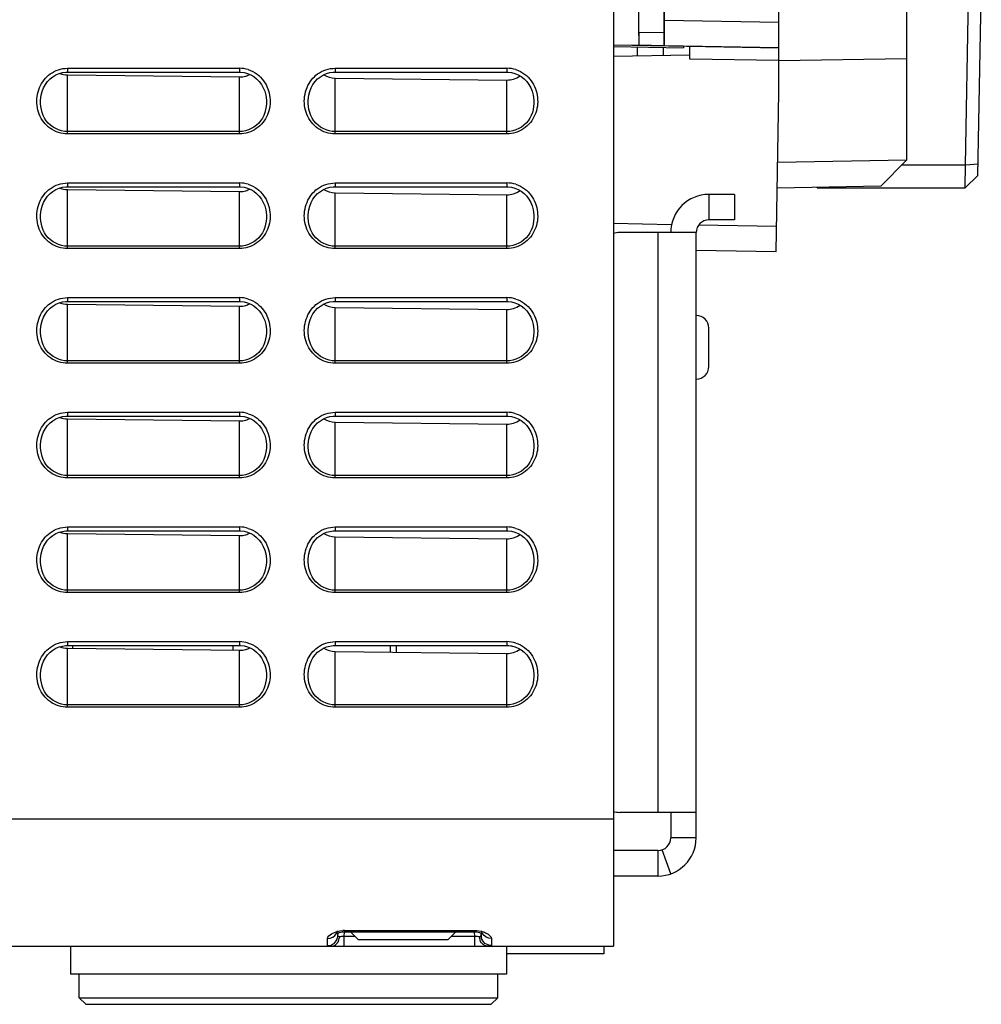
# Model space of a CAD drawing. Header units: millimetres. Extents: x 0 to 1400, y 0 to 1300.
# Tile 57 of 78: x 834 to 909, y 357 to 434. Entities that reach past the tile are written whole.
import ezdxf

# ---------------------------------------------------------------- set-up
doc = ezdxf.new("R2010")
doc.units = ezdxf.units.MM
doc.header["$LTSCALE"] = 84.740741
doc.layers.add('00_COMPONENTS', color=7, linetype='CONTINUOUS')

msp = doc.modelspace()

# ---------------------------------------------------------------- linework, layer by layer
at = {"layer": '00_COMPONENTS', "color": 7, "linetype": 'CONTINUOUS'}
for p, q in [((880.167, 851.363), (880.167, 361.363)), ((882.167, 433.063), (882.167, 851.363)), ((884.167, 433.028), (884.167, 851.363)), ((884.185, 434.037), (884.185, 851.363)), ((893.167, 428.363), (893.167, 851.363)), ((903.167, 436.863), (903.167, 423.037)), ((907.802, 422.689), (908.05, 436.863)), ((908.788, 421.847), (909.05, 436.863)), ((880.167, 432.09), (893.167, 431.863)), ((882.176, 432.063), (882.167, 432.071)), ((884.168, 432.037), (884.159, 432.028)), ((885.667, 431.99), (885.667, 431.863)), ((886.167, 430.985), (886.167, 431.985)), ((880.167, 431.959), (885.667, 431.863)), ((880.167, 431.206), (886.167, 431.311)), ((836.17, 429.596), (836.405, 429.737)), ((836.405, 429.737), (836.655, 429.845)), ((836.655, 429.845), (836.913, 429.917)), ((836.913, 429.917), (837.177, 429.954)), ((837.177, 429.954), (837.317, 429.959)), ((837.317, 429.959), (850.817, 429.959)), ((837.317, 429.74), (850.817, 429.582)), ((850.817, 429.959), (850.905, 429.957)), ((850.905, 429.957), (851.176, 429.926)), ((851.176, 429.926), (851.442, 429.858)), ((851.442, 429.858), (851.699, 429.753)), ((851.699, 429.753), (851.94, 429.612)), ((857.17, 429.596), (857.405, 429.737)), ((857.405, 429.737), (857.655, 429.845)), ((857.655, 429.845), (857.913, 429.917)), ((857.913, 429.917), (858.177, 429.954)), ((858.177, 429.954), (858.317, 429.959)), ((858.317, 429.959), (871.817, 429.959)), ((871.817, 429.959), (871.905, 429.957)), ((871.905, 429.957), (872.176, 429.926)), ((872.176, 429.926), (872.442, 429.858)), ((872.442, 429.858), (872.699, 429.753)), ((872.699, 429.753), (872.94, 429.612)), ((835.443, 428.725), (835.586, 428.984)), ((835.586, 428.984), (835.757, 429.217)), ((835.757, 429.217), (835.953, 429.422)), ((835.953, 429.422), (836.17, 429.596)), ((851.94, 429.612), (852.164, 429.438)), ((852.164, 429.438), (852.365, 429.232)), ((852.365, 429.232), (852.54, 428.998)), ((852.54, 428.998), (852.686, 428.736)), ((856.443, 428.725), (856.586, 428.984)), ((856.586, 428.984), (856.757, 429.217)), ((856.757, 429.217), (856.953, 429.422)), ((856.953, 429.422), (857.17, 429.596)), ((858.317, 429.494), (871.817, 429.336)), ((872.94, 429.612), (873.164, 429.438)), ((873.164, 429.438), (873.365, 429.232)), ((873.365, 429.232), (873.54, 428.998)), ((873.54, 428.998), (873.686, 428.736)), ((835.228, 427.976), (835.254, 428.144)), ((835.254, 428.144), (835.332, 428.443)), ((835.332, 428.443), (835.443, 428.725)), ((852.686, 428.736), (852.801, 428.452)), ((852.801, 428.452), (852.88, 428.148)), ((852.88, 428.148), (852.907, 427.977)), ((856.228, 427.976), (856.254, 428.144)), ((856.254, 428.144), (856.332, 428.443)), ((856.332, 428.443), (856.443, 428.725)), ((873.686, 428.736), (873.801, 428.452)), ((873.801, 428.452), (873.88, 428.148)), ((873.88, 428.148), (873.907, 427.977)), ((892.949, 415.867), (893.167, 428.363)), ((903.167, 423.037), (901.168, 421.003)), ((907.787, 420.863), (907.802, 422.689)), ((907.787, 420.863), (908.788, 421.847)), ((835.757, 420.217), (835.953, 420.422)), ((835.953, 420.422), (836.17, 420.596)), ((836.17, 420.596), (836.405, 420.737)), ((836.405, 420.737), (836.655, 420.845)), ((836.655, 420.845), (836.913, 420.917)), ((836.913, 420.917), (837.177, 420.954)), ((837.177, 420.954), (837.317, 420.959)), ((837.317, 420.959), (850.817, 420.959)), ((837.317, 420.74), (850.817, 420.582)), ((850.817, 420.959), (850.905, 420.957)), ((850.905, 420.957), (851.176, 420.926)), ((851.176, 420.926), (851.442, 420.858)), ((851.442, 420.858), (851.699, 420.753)), ((851.699, 420.753), (851.94, 420.612)), ((851.94, 420.612), (852.164, 420.438)), ((852.164, 420.438), (852.365, 420.232)), ((856.757, 420.217), (856.953, 420.422)), ((856.953, 420.422), (857.17, 420.596)), ((857.17, 420.596), (857.405, 420.737)), ((857.405, 420.737), (857.655, 420.845)), ((857.655, 420.845), (857.913, 420.917)), ((857.913, 420.917), (858.177, 420.954)), ((858.177, 420.954), (858.317, 420.959)), ((858.317, 420.959), (871.817, 420.959)), ((858.317, 420.494), (871.817, 420.336)), ((871.817, 420.959), (871.905, 420.957)), ((871.905, 420.957), (872.176, 420.926)), ((872.176, 420.926), (872.442, 420.858)), ((872.442, 420.858), (872.699, 420.753)), ((872.699, 420.753), (872.94, 420.612)), ((872.94, 420.612), (873.164, 420.438)), ((873.164, 420.438), (873.365, 420.232)), ((901.168, 421.003), (893.037, 420.861)), ((896.167, 420.863), (896.168, 420.915)), ((896.167, 420.863), (907.787, 420.863)), ((835.332, 419.443), (835.443, 419.725)), ((835.443, 419.725), (835.586, 419.984)), ((835.586, 419.984), (835.757, 420.217)), ((852.365, 420.232), (852.54, 419.998)), ((852.54, 419.998), (852.686, 419.736)), ((852.686, 419.736), (852.801, 419.452)), ((856.332, 419.443), (856.443, 419.725)), ((856.443, 419.725), (856.586, 419.984)), ((856.586, 419.984), (856.757, 420.217)), ((873.365, 420.232), (873.54, 419.998)), ((873.54, 419.998), (873.686, 419.736)), ((873.686, 419.736), (873.801, 419.452)), ((889.667, 420.363), (887.667, 420.363)), ((889.667, 420.363), (889.667, 418.363)), ((835.228, 418.976), (835.254, 419.144)), ((835.254, 419.144), (835.332, 419.443)), ((852.801, 419.452), (852.88, 419.148)), ((852.88, 419.148), (852.907, 418.977)), ((856.228, 418.976), (856.254, 419.144)), ((856.254, 419.144), (856.332, 419.443)), ((873.801, 419.452), (873.88, 419.148)), ((873.88, 419.148), (873.907, 418.977)), ((886.667, 415.976), (892.949, 415.867)), ((836.655, 411.845), (836.913, 411.917)), ((836.913, 411.917), (837.177, 411.954)), ((837.177, 411.954), (837.317, 411.959)), ((837.317, 411.959), (850.817, 411.959)), ((850.817, 411.959), (850.905, 411.957)), ((850.905, 411.957), (851.176, 411.926)), ((851.176, 411.926), (851.442, 411.858)), ((857.655, 411.845), (857.913, 411.917)), ((857.913, 411.917), (858.177, 411.954)), ((858.177, 411.954), (858.317, 411.959)), ((858.317, 411.959), (871.817, 411.959)), ((871.817, 411.959), (871.905, 411.957)), ((871.905, 411.957), (872.176, 411.926)), ((872.176, 411.926), (872.442, 411.858)), ((835.586, 410.984), (835.757, 411.217)), ((835.757, 411.217), (835.953, 411.422)), ((835.953, 411.422), (836.17, 411.596)), ((836.17, 411.596), (836.405, 411.737)), ((836.405, 411.737), (836.655, 411.845)), ((837.317, 411.74), (850.817, 411.582)), ((851.442, 411.858), (851.699, 411.753)), ((851.699, 411.753), (851.94, 411.612)), ((851.94, 411.612), (852.164, 411.438)), ((852.164, 411.438), (852.365, 411.232)), ((852.365, 411.232), (852.54, 410.998)), ((856.586, 410.984), (856.757, 411.217)), ((856.757, 411.217), (856.953, 411.422)), ((856.953, 411.422), (857.17, 411.596)), ((857.17, 411.596), (857.405, 411.737)), ((857.405, 411.737), (857.655, 411.845)), ((858.317, 411.494), (871.817, 411.336)), ((872.442, 411.858), (872.699, 411.753)), ((872.699, 411.753), (872.94, 411.612)), ((872.94, 411.612), (873.164, 411.438)), ((873.164, 411.438), (873.365, 411.232)), ((873.365, 411.232), (873.54, 410.998)), ((835.254, 410.144), (835.332, 410.443)), ((835.332, 410.443), (835.443, 410.725)), ((835.443, 410.725), (835.586, 410.984)), ((852.54, 410.998), (852.686, 410.736)), ((852.686, 410.736), (852.801, 410.452)), ((852.801, 410.452), (852.88, 410.148)), ((856.254, 410.144), (856.332, 410.443)), ((856.332, 410.443), (856.443, 410.725)), ((856.443, 410.725), (856.586, 410.984)), ((873.54, 410.998), (873.686, 410.736)), ((873.686, 410.736), (873.801, 410.452)), ((873.801, 410.452), (873.88, 410.148)), ((835.228, 409.976), (835.254, 410.144)), ((852.88, 410.148), (852.907, 409.977)), ((856.228, 409.976), (856.254, 410.144)), ((873.88, 410.148), (873.907, 409.977)), ((836.17, 402.596), (836.405, 402.737)), ((836.405, 402.737), (836.655, 402.845)), ((836.655, 402.845), (836.913, 402.917)), ((836.913, 402.917), (837.177, 402.954)), ((837.177, 402.954), (837.317, 402.959)), ((837.317, 402.959), (850.817, 402.959)), ((837.317, 402.74), (850.817, 402.582)), ((850.817, 402.959), (850.905, 402.957)), ((850.905, 402.957), (851.176, 402.926)), ((851.176, 402.926), (851.442, 402.858)), ((851.442, 402.858), (851.699, 402.753)), ((851.699, 402.753), (851.94, 402.612)), ((851.94, 402.612), (852.164, 402.438)), ((857.17, 402.596), (857.405, 402.737)), ((857.405, 402.737), (857.655, 402.845)), ((857.655, 402.845), (857.913, 402.917)), ((857.913, 402.917), (858.177, 402.954)), ((858.177, 402.954), (858.317, 402.959)), ((858.317, 402.959), (871.817, 402.959)), ((871.817, 402.959), (871.905, 402.957)), ((871.905, 402.957), (872.176, 402.926)), ((872.176, 402.926), (872.442, 402.858)), ((872.442, 402.858), (872.699, 402.753)), ((872.699, 402.753), (872.94, 402.612)), ((872.94, 402.612), (873.164, 402.438)), ((835.443, 401.725), (835.586, 401.984)), ((835.586, 401.984), (835.757, 402.217)), ((835.757, 402.217), (835.953, 402.422)), ((835.953, 402.422), (836.17, 402.596)), ((852.164, 402.438), (852.365, 402.232)), ((852.365, 402.232), (852.54, 401.998)), ((852.54, 401.998), (852.686, 401.736)), ((856.443, 401.725), (856.586, 401.984)), ((856.586, 401.984), (856.757, 402.217)), ((856.757, 402.217), (856.953, 402.422)), ((856.953, 402.422), (857.17, 402.596)), ((858.317, 402.494), (871.817, 402.336)), ((873.164, 402.438), (873.365, 402.232)), ((873.365, 402.232), (873.54, 401.998)), ((873.54, 401.998), (873.686, 401.736)), ((835.228, 400.976), (835.254, 401.144)), ((835.254, 401.144), (835.332, 401.443)), ((835.332, 401.443), (835.443, 401.725)), ((852.686, 401.736), (852.801, 401.452)), ((852.801, 401.452), (852.88, 401.148)), ((852.88, 401.148), (852.907, 400.977)), ((856.228, 400.976), (856.254, 401.144)), ((856.254, 401.144), (856.332, 401.443)), ((856.332, 401.443), (856.443, 401.725)), ((873.686, 401.736), (873.801, 401.452)), ((873.801, 401.452), (873.88, 401.148)), ((873.88, 401.148), (873.907, 400.977)), ((835.757, 393.217), (835.953, 393.422)), ((835.953, 393.422), (836.17, 393.596)), ((836.17, 393.596), (836.405, 393.737)), ((836.405, 393.737), (836.655, 393.845)), ((836.655, 393.845), (836.913, 393.917)), ((836.913, 393.917), (837.177, 393.954)), ((837.177, 393.954), (837.317, 393.959)), ((837.317, 393.959), (850.817, 393.959)), ((837.317, 393.74), (850.817, 393.582)), ((850.817, 393.959), (850.905, 393.957)), ((850.905, 393.957), (851.176, 393.926)), ((851.176, 393.926), (851.442, 393.858)), ((851.442, 393.858), (851.699, 393.753)), ((851.699, 393.753), (851.94, 393.612)), ((851.94, 393.612), (852.164, 393.438)), ((852.164, 393.438), (852.365, 393.232)), ((856.757, 393.217), (856.953, 393.422)), ((856.953, 393.422), (857.17, 393.596)), ((857.17, 393.596), (857.405, 393.737)), ((857.405, 393.737), (857.655, 393.845)), ((857.655, 393.845), (857.913, 393.917)), ((857.913, 393.917), (858.177, 393.954)), ((858.177, 393.954), (858.317, 393.959)), ((858.317, 393.959), (871.817, 393.959)), ((858.317, 393.494), (871.817, 393.336)), ((871.817, 393.959), (871.905, 393.957)), ((871.905, 393.957), (872.176, 393.926)), ((872.176, 393.926), (872.442, 393.858)), ((872.442, 393.858), (872.699, 393.753)), ((872.699, 393.753), (872.94, 393.612)), ((872.94, 393.612), (873.164, 393.438)), ((873.164, 393.438), (873.365, 393.232)), ((835.332, 392.443), (835.443, 392.725)), ((835.443, 392.725), (835.586, 392.984)), ((835.586, 392.984), (835.757, 393.217)), ((852.365, 393.232), (852.54, 392.998)), ((852.54, 392.998), (852.686, 392.736)), ((852.686, 392.736), (852.801, 392.452)), ((856.332, 392.443), (856.443, 392.725)), ((856.443, 392.725), (856.586, 392.984)), ((856.586, 392.984), (856.757, 393.217)), ((873.365, 393.232), (873.54, 392.998)), ((873.54, 392.998), (873.686, 392.736)), ((873.686, 392.736), (873.801, 392.452)), ((835.228, 391.976), (835.254, 392.144)), ((835.254, 392.144), (835.332, 392.443)), ((852.801, 392.452), (852.88, 392.148)), ((852.88, 392.148), (852.907, 391.977)), ((856.228, 391.976), (856.254, 392.144)), ((856.254, 392.144), (856.332, 392.443)), ((873.801, 392.452), (873.88, 392.148)), ((873.88, 392.148), (873.907, 391.977)), ((836.405, 384.737), (836.655, 384.845)), ((836.655, 384.845), (836.913, 384.917)), ((836.913, 384.917), (837.177, 384.954)), ((837.177, 384.954), (837.317, 384.959)), ((837.317, 384.959), (850.817, 384.959)), ((837.734, 384.735), (837.734, 384.959)), ((850.299, 384.959), (850.299, 384.588)), ((850.817, 384.959), (850.905, 384.957)), ((850.905, 384.957), (851.176, 384.926)), ((851.176, 384.926), (851.442, 384.858)), ((851.442, 384.858), (851.699, 384.753)), ((857.405, 384.737), (857.655, 384.845)), ((857.655, 384.845), (857.913, 384.917)), ((857.913, 384.917), (858.177, 384.954)), ((858.177, 384.954), (858.317, 384.959)), ((858.317, 384.959), (871.817, 384.959)), ((862.662, 384.443), (862.662, 384.959)), ((863.134, 384.438), (863.134, 384.959)), ((871.817, 384.959), (871.905, 384.957)), ((871.905, 384.957), (872.176, 384.926)), ((871.922, 384.955), (871.963, 384.953)), ((871.963, 384.953), (872.228, 384.916)), ((872.176, 384.926), (872.442, 384.858)), ((872.228, 384.916), (872.488, 384.842)), ((872.442, 384.858), (872.699, 384.753)), ((835.586, 383.984), (835.757, 384.217)), ((835.757, 384.217), (835.953, 384.422)), ((835.953, 384.422), (836.17, 384.596)), ((836.17, 384.596), (836.405, 384.737)), ((837.317, 384.74), (850.817, 384.582)), ((851.699, 384.753), (851.94, 384.612)), ((851.94, 384.612), (852.164, 384.438)), ((852.164, 384.438), (852.365, 384.232)), ((852.365, 384.232), (852.54, 383.998)), ((856.586, 383.984), (856.757, 384.217)), ((856.757, 384.217), (856.953, 384.422)), ((856.953, 384.422), (857.17, 384.596)), ((857.17, 384.596), (857.405, 384.737)), ((858.317, 384.494), (871.817, 384.336)), ((872.699, 384.753), (872.94, 384.612)), ((872.94, 384.612), (873.164, 384.438)), ((873.164, 384.438), (873.365, 384.232)), ((873.365, 384.232), (873.54, 383.998)), ((835.254, 383.144), (835.332, 383.443)), ((835.332, 383.443), (835.443, 383.725)), ((835.443, 383.725), (835.586, 383.984)), ((852.54, 383.998), (852.686, 383.736)), ((852.686, 383.736), (852.801, 383.452)), ((852.801, 383.452), (852.88, 383.148)), ((856.254, 383.144), (856.332, 383.443)), ((856.332, 383.443), (856.443, 383.725)), ((856.443, 383.725), (856.586, 383.984)), ((873.54, 383.998), (873.686, 383.736)), ((873.686, 383.736), (873.801, 383.452)), ((873.801, 383.452), (873.88, 383.148)), ((835.228, 382.976), (835.254, 383.144)), ((852.88, 383.148), (852.907, 382.977)), ((856.228, 382.976), (856.254, 383.144)), ((873.88, 383.148), (873.907, 382.977)), ((884.667, 371.863), (884.667, 369.863)), ((883.667, 368.863), (880.167, 368.863)), ((858.564, 362.414), (858.653, 362.441)), ((858.653, 362.441), (858.755, 362.464)), ((858.755, 362.464), (858.867, 362.482)), ((858.867, 362.482), (858.981, 362.491)), ((858.981, 362.491), (859.06, 362.493)), ((859.06, 362.493), (869.271, 362.49)), ((860.167, 361.863), (859.538, 362.493)), ((867.795, 362.49), (867.167, 361.863)), ((869.271, 362.49), (869.319, 362.489)), ((869.319, 362.489), (869.435, 362.482)), ((869.435, 362.482), (869.549, 362.466)), ((869.549, 362.466), (869.655, 362.444)), ((869.655, 362.444), (869.75, 362.417)), ((869.75, 362.417), (869.83, 362.387)), ((858.389, 362.331), (858.404, 362.341)), ((858.394, 362.335), (858.389, 362.331)), ((858.407, 362.349), (858.394, 362.335)), ((858.404, 362.341), (858.437, 362.36)), ((858.437, 362.36), (858.49, 362.386)), ((858.49, 362.386), (858.564, 362.414)), ((867.167, 361.863), (860.167, 361.863)), ((869.83, 362.387), (869.888, 362.36)), ((869.888, 362.36), (869.924, 362.34)), ((869.924, 362.34), (869.927, 362.338)), ((786.127, 361.363), (880.167, 361.363)), ((837.548, 361.363), (837.548, 359.167)), ((871.787, 361.363), (871.787, 359.167)), ((879.417, 361.363), (879.417, 360.763)), ((879.417, 360.763), (871.787, 360.763)), ((871.787, 359.167), (837.548, 359.167)), ((838.246, 357.306), (838.246, 359.167)), ((871.088, 357.306), (871.088, 359.167)), ((838.246, 357.306), (871.088, 357.306)), ((838.754, 356.798), (838.246, 357.306)), ((870.58, 356.798), (871.088, 357.306)), ((838.754, 356.798), (870.58, 356.798))]:
    msp.add_line(p, q, dxfattribs=at)
at = {"layer": '00_COMPONENTS', "color": 9, "linetype": 'CONTINUOUS'}
for p, q in [((884.185, 434.037), (893.167, 433.881)), ((884.167, 433.028), (882.167, 433.063)), ((880.172, 432.106), (882.167, 432.071)), ((884.159, 432.028), (882.176, 432.063)), ((884.168, 432.037), (893.167, 431.881)), ((893.167, 430.863), (886.167, 430.985)), ((893.167, 430.864), (903.167, 431.038)), ((837.317, 430.259), (850.817, 430.259)), ((837.317, 430.259), (837.317, 429.959)), ((837.317, 425.113), (837.317, 429.74)), ((850.817, 430.259), (850.817, 429.959)), ((858.317, 430.259), (871.817, 430.259)), ((858.317, 430.259), (858.317, 429.959)), ((871.817, 430.259), (871.817, 429.959)), ((850.817, 425.113), (850.817, 429.582)), ((858.317, 425.113), (858.317, 429.494)), ((871.817, 425.113), (871.817, 429.336)), ((835.228, 427.976), (835.229, 427.985)), ((852.906, 427.985), (852.907, 427.977)), ((856.228, 427.976), (856.229, 427.985)), ((873.906, 427.985), (873.907, 427.977)), ((850.817, 425.293), (837.317, 425.293)), ((850.817, 425.113), (837.317, 425.113)), ((871.817, 425.293), (858.317, 425.293)), ((871.817, 425.113), (858.317, 425.113)), ((903.167, 423.037), (893.071, 422.861)), ((907.802, 422.689), (908.804, 422.758)), ((902.825, 422.689), (907.802, 422.689)), ((837.317, 421.259), (850.817, 421.259)), ((837.317, 421.259), (837.317, 420.959)), ((850.817, 421.259), (850.817, 420.959)), ((858.317, 421.259), (871.817, 421.259)), ((858.317, 421.259), (858.317, 420.959)), ((871.817, 421.259), (871.817, 420.959)), ((837.317, 416.113), (837.317, 420.74)), ((850.817, 416.113), (850.817, 420.582)), ((858.317, 416.113), (858.317, 420.494)), ((871.817, 416.113), (871.817, 420.336)), ((887.667, 420.363), (887.667, 418.363)), ((835.228, 418.976), (835.229, 418.985)), ((852.906, 418.985), (852.907, 418.977)), ((856.228, 418.976), (856.229, 418.985)), ((873.906, 418.985), (873.907, 418.977)), ((880.167, 418.09), (884.739, 418.01)), ((883.667, 417.363), (883.667, 371.863)), ((886.875, 417.972), (892.984, 417.866)), ((850.817, 416.293), (837.317, 416.293)), ((850.817, 416.113), (837.317, 416.113)), ((871.817, 416.293), (858.317, 416.293)), ((871.817, 416.113), (858.317, 416.113)), ((837.317, 412.259), (850.817, 412.259)), ((837.317, 412.259), (837.317, 411.959)), ((850.817, 412.259), (850.817, 411.959)), ((858.317, 412.259), (871.817, 412.259)), ((858.317, 412.259), (858.317, 411.959)), ((871.817, 412.259), (871.817, 411.959)), ((837.317, 407.113), (837.317, 411.74)), ((850.817, 407.113), (850.817, 411.582)), ((858.317, 407.113), (858.317, 411.494)), ((871.817, 407.113), (871.817, 411.336)), ((835.228, 409.976), (835.229, 409.985)), ((852.906, 409.985), (852.907, 409.977)), ((856.228, 409.976), (856.229, 409.985)), ((873.906, 409.985), (873.907, 409.977)), ((850.817, 407.293), (837.317, 407.293)), ((871.817, 407.293), (858.317, 407.293)), ((850.817, 407.113), (837.317, 407.113)), ((871.817, 407.113), (858.317, 407.113)), ((837.317, 403.259), (850.817, 403.259)), ((837.317, 403.259), (837.317, 402.959)), ((837.317, 398.113), (837.317, 402.74)), ((850.817, 403.259), (850.817, 402.959)), ((858.317, 403.259), (871.817, 403.259)), ((858.317, 403.259), (858.317, 402.959)), ((871.817, 403.259), (871.817, 402.959)), ((850.817, 398.113), (850.817, 402.582)), ((858.317, 398.113), (858.317, 402.494)), ((871.817, 398.113), (871.817, 402.336)), ((835.228, 400.976), (835.229, 400.985)), ((852.906, 400.985), (852.907, 400.977)), ((856.228, 400.976), (856.229, 400.985)), ((873.906, 400.985), (873.907, 400.977)), ((850.817, 398.293), (837.317, 398.293)), ((850.817, 398.113), (837.317, 398.113)), ((871.817, 398.293), (858.317, 398.293)), ((871.817, 398.113), (858.317, 398.113)), ((837.317, 394.259), (850.817, 394.259)), ((837.317, 394.259), (837.317, 393.959)), ((850.817, 394.259), (850.817, 393.959)), ((858.317, 394.259), (871.817, 394.259)), ((858.317, 394.259), (858.317, 393.959)), ((871.817, 394.259), (871.817, 393.959)), ((837.317, 389.113), (837.317, 393.74)), ((850.817, 389.113), (850.817, 393.582)), ((858.317, 389.113), (858.317, 393.494)), ((871.817, 389.113), (871.817, 393.336)), ((835.228, 391.976), (835.229, 391.985)), ((852.906, 391.985), (852.907, 391.977)), ((856.228, 391.976), (856.229, 391.985)), ((873.906, 391.985), (873.907, 391.977)), ((850.817, 389.293), (837.317, 389.293)), ((850.817, 389.113), (837.317, 389.113)), ((871.817, 389.293), (858.317, 389.293)), ((871.817, 389.113), (858.317, 389.113)), ((837.317, 385.259), (850.817, 385.259)), ((837.317, 385.259), (837.317, 384.959)), ((850.817, 385.259), (850.817, 384.959)), ((858.317, 385.259), (871.817, 385.259)), ((858.317, 385.259), (858.317, 384.959)), ((871.817, 385.259), (871.817, 384.959)), ((837.317, 380.113), (837.317, 384.74)), ((850.817, 380.113), (850.817, 384.582)), ((858.317, 380.113), (858.317, 384.494)), ((871.817, 380.113), (871.817, 384.336)), ((835.228, 382.976), (835.229, 382.985)), ((852.906, 382.985), (852.907, 382.977)), ((856.228, 382.976), (856.229, 382.985)), ((873.906, 382.985), (873.907, 382.977)), ((850.817, 380.293), (837.317, 380.293)), ((871.817, 380.293), (858.317, 380.293)), ((850.817, 380.113), (837.317, 380.113)), ((871.817, 380.113), (858.317, 380.113)), ((771.167, 371.363), (880.167, 371.363)), ((886.667, 369.863), (884.667, 369.863)), ((883.667, 368.863), (883.667, 366.863)), ((884.667, 367.035), (884.001, 368.92)), ((859.037, 362.121), (859.056, 362.493)), ((859.06, 362.591), (869.271, 362.588)), ((859.06, 362.591), (859.06, 362.504)), ((859.06, 362.504), (859.06, 362.493)), ((869.271, 362.588), (869.271, 362.501)), ((869.271, 362.501), (869.271, 362.49)), ((869.294, 362.121), (869.274, 362.49)), ((857.74, 361.407), (857.73, 361.954)), ((858.539, 362.162), (858.534, 362.403)), ((858.539, 362.162), (858.552, 362.41)), ((859.909, 362.121), (859.037, 362.121)), ((859.037, 361.363), (859.037, 362.121)), ((869.294, 362.121), (867.426, 362.121)), ((869.294, 361.363), (869.294, 362.121)), ((869.791, 362.162), (869.778, 362.406)), ((869.795, 362.399), (869.791, 362.162)), ((870.599, 361.952), (870.593, 361.634)), ((870.593, 361.634), (870.589, 361.408))]:
    msp.add_line(p, q, dxfattribs=at)
at = {"layer": '00_COMPONENTS', "color": 3, "linetype": 'CONTINUOUS'}
for p, q in [((882.067, 431.239), (882.067, 431.926)), ((884.067, 431.891), (884.067, 431.274)), ((889.667, 418.363), (887.667, 418.363)), ((886.667, 417.363), (880.667, 417.363)), ((886.667, 369.863), (886.667, 417.363)), ((887.667, 406.863), (887.667, 409.863)), ((886.667, 371.863), (880.667, 371.863)), ((883.667, 366.863), (880.167, 366.863))]:
    msp.add_line(p, q, dxfattribs=at)
at = {"layer": '00_COMPONENTS', "color": 9, "linetype": 'CONTINUOUS'}
for centre, radius, start, end in [((850.815, 427.958), 2.301, 72.36057, 89.93407), ((871.815, 427.958), 2.301, 72.36057, 89.93407), ((850.815, 418.958), 2.301, 72.36057, 89.93407), ((871.815, 418.958), 2.301, 72.36057, 89.93407), ((850.815, 409.958), 2.301, 72.36057, 89.93407), ((871.815, 409.958), 2.301, 72.36057, 89.93407), ((850.815, 400.958), 2.301, 72.36057, 89.93407), ((871.815, 400.958), 2.301, 72.36057, 89.93407), ((850.815, 391.958), 2.301, 72.36057, 89.93407), ((871.815, 391.958), 2.301, 72.36057, 89.93407), ((850.815, 382.958), 2.301, 72.36057, 89.93407), ((871.815, 382.958), 2.301, 72.36057, 89.93407), ((859.06, 360.361), 2.231, 89.99801, 93.47907), ((857.756, 362.204), 0.785, 347.09983, 356.906), ((857.619, 362.162), 1.047, 349.61803, 356.8519), ((870.713, 362.162), 1.052, 183.13332, 190.33609), ((870.574, 362.205), 0.785, 183.09389, 192.90057), ((870.404, 361.955), 0.195, 358.89836, 5.58688)]:
    msp.add_arc(centre, radius, start, end, dxfattribs=at)
at = {"layer": '00_COMPONENTS', "color": 7, "linetype": 'CONTINUOUS'}
for centre, radius, start, end in [((850.844, 431.222), 1.638, 286.68287, 298.39821), ((850.844, 422.222), 1.638, 286.68287, 298.39821), ((887.667, 417.363), 3, 90, 180), ((850.844, 413.222), 1.638, 286.68287, 298.39821), ((850.844, 404.222), 1.638, 286.68287, 298.39821), ((850.844, 395.222), 1.638, 286.68287, 298.39821), ((850.844, 386.222), 1.638, 286.68287, 298.39821), ((883.667, 369.863), 1, 270, 360)]:
    msp.add_arc(centre, radius, start, end, dxfattribs=at)
at = {"layer": '00_COMPONENTS', "color": 3, "linetype": 'CONTINUOUS'}
for centre, radius, start, end in [((887.667, 417.363), 1, 90, 180), ((880.667, 415.363), 2, 90, 104.50219), ((886.667, 409.863), 1, 0, 90), ((886.667, 406.863), 1, 270, 360), ((880.667, 373.863), 2, 255.49781, 270), ((883.667, 369.863), 3, 270, 360)]:
    msp.add_arc(centre, radius, start, end, dxfattribs=at)
at = {"layer": '00_COMPONENTS', "color": 7, "linetype": 'CONTINUOUS'}
for centre, major_axis, start_param, end_param in [((882.167, 434.072), (0, 2), 1.570645, 3.132715), ((884.167, 434.037), (0, 2), -3.133017, -1.570947), ((882.176, 433.063), (0, 1), 1.570645, 3.132715), ((884.159, 433.028), (0, 1), -3.133017, -1.570947)]:
    msp.add_ellipse(centre, major_axis=major_axis, ratio=0.008726, start_param=start_param, end_param=end_param, dxfattribs=at)
at = {"layer": '00_COMPONENTS', "color": 9, "linetype": 'CONTINUOUS'}
for points in [[(835.479, 429.35), (835.615, 429.523), (835.776, 429.68), (835.955, 429.81)], [(835.955, 429.81), (836.341, 430.093), (836.839, 430.259), (837.317, 430.259)], [(851.512, 430.151), (851.758, 430.072), (851.993, 429.951), (852.199, 429.796)], [(852.199, 429.796), (852.396, 429.65), (852.572, 429.47), (852.716, 429.271)], [(856.479, 429.35), (856.615, 429.523), (856.776, 429.68), (856.955, 429.81)], [(856.955, 429.81), (857.341, 430.093), (857.839, 430.259), (858.317, 430.259)], [(872.512, 430.151), (872.758, 430.072), (872.993, 429.951), (873.199, 429.796)], [(873.199, 429.796), (873.396, 429.65), (873.572, 429.47), (873.716, 429.271)], [(835.955, 420.81), (836.341, 421.093), (836.839, 421.259), (837.317, 421.259)], [(851.512, 421.151), (851.758, 421.072), (851.993, 420.951), (852.199, 420.796)], [(856.955, 420.81), (857.341, 421.093), (857.839, 421.259), (858.317, 421.259)], [(872.512, 421.151), (872.758, 421.072), (872.993, 420.951), (873.199, 420.796)], [(835.479, 420.35), (835.615, 420.523), (835.776, 420.68), (835.955, 420.81)], [(852.199, 420.796), (852.396, 420.65), (852.572, 420.47), (852.716, 420.271)], [(856.479, 420.35), (856.615, 420.523), (856.776, 420.68), (856.955, 420.81)], [(873.199, 420.796), (873.396, 420.65), (873.572, 420.47), (873.716, 420.271)], [(835.955, 411.81), (836.341, 412.093), (836.839, 412.259), (837.317, 412.259)], [(851.512, 412.151), (851.758, 412.072), (851.993, 411.951), (852.199, 411.796)], [(856.955, 411.81), (857.341, 412.093), (857.839, 412.259), (858.317, 412.259)], [(872.512, 412.151), (872.758, 412.072), (872.993, 411.951), (873.199, 411.796)], [(835.479, 411.35), (835.615, 411.523), (835.776, 411.68), (835.955, 411.81)], [(852.199, 411.796), (852.396, 411.65), (852.572, 411.47), (852.716, 411.271)], [(856.479, 411.35), (856.615, 411.523), (856.776, 411.68), (856.955, 411.81)], [(873.199, 411.796), (873.396, 411.65), (873.572, 411.47), (873.716, 411.271)], [(835.479, 402.35), (835.615, 402.523), (835.776, 402.68), (835.955, 402.81)], [(835.955, 402.81), (836.341, 403.093), (836.839, 403.259), (837.317, 403.259)], [(851.512, 403.151), (851.758, 403.072), (851.993, 402.951), (852.199, 402.796)], [(852.199, 402.796), (852.396, 402.65), (852.572, 402.47), (852.716, 402.271)], [(856.479, 402.35), (856.615, 402.523), (856.776, 402.68), (856.955, 402.81)], [(856.955, 402.81), (857.341, 403.093), (857.839, 403.259), (858.317, 403.259)], [(872.512, 403.151), (872.758, 403.072), (872.993, 402.951), (873.199, 402.796)], [(873.199, 402.796), (873.396, 402.65), (873.572, 402.47), (873.716, 402.271)], [(835.955, 393.81), (836.341, 394.093), (836.839, 394.259), (837.317, 394.259)], [(851.512, 394.151), (851.758, 394.072), (851.993, 393.951), (852.199, 393.796)], [(856.955, 393.81), (857.341, 394.093), (857.839, 394.259), (858.317, 394.259)], [(872.512, 394.151), (872.758, 394.072), (872.993, 393.951), (873.199, 393.796)], [(835.479, 393.35), (835.615, 393.523), (835.776, 393.68), (835.955, 393.81)], [(852.199, 393.796), (852.396, 393.65), (852.572, 393.47), (852.716, 393.271)], [(856.479, 393.35), (856.615, 393.523), (856.776, 393.68), (856.955, 393.81)], [(873.199, 393.796), (873.396, 393.65), (873.572, 393.47), (873.716, 393.271)], [(835.955, 384.81), (836.341, 385.093), (836.839, 385.259), (837.317, 385.259)], [(851.512, 385.151), (851.758, 385.072), (851.993, 384.951), (852.199, 384.796)], [(856.955, 384.81), (857.341, 385.093), (857.839, 385.259), (858.317, 385.259)], [(872.512, 385.151), (872.758, 385.072), (872.993, 384.951), (873.199, 384.796)], [(835.479, 384.35), (835.615, 384.523), (835.776, 384.68), (835.955, 384.81)], [(852.199, 384.796), (852.396, 384.65), (852.572, 384.47), (852.716, 384.271)], [(856.479, 384.35), (856.615, 384.523), (856.776, 384.68), (856.955, 384.81)], [(873.199, 384.796), (873.396, 384.65), (873.572, 384.47), (873.716, 384.271)], [(858.438, 362.359), (858.475, 362.426), (858.503, 362.5), (858.517, 362.576)], [(869.271, 362.588), (869.499, 362.588), (869.73, 362.553), (869.947, 362.483)], [(869.892, 362.356), (869.854, 362.423), (869.827, 362.497), (869.812, 362.572)], [(857.73, 361.954), (858.002, 361.954), (858.307, 362.121), (858.438, 362.359)], [(870.599, 361.952), (870.328, 361.952), (870.024, 362.118), (869.892, 362.356)], [(870.506, 362.158), (870.551, 362.107), (870.592, 362.043), (870.598, 361.974)]]:
    msp.add_open_spline(points, degree=3, dxfattribs=at)
at = {"layer": '00_COMPONENTS', "color": 7, "linetype": 'CONTINUOUS'}
for points in [[(836.721, 429.859), (836.909, 429.784), (837.115, 429.742), (837.317, 429.74)], [(850.817, 429.582), (850.985, 429.58), (851.154, 429.604), (851.314, 429.652)], [(857.444, 429.751), (857.701, 429.59), (858.014, 429.498), (858.317, 429.494)], [(872.322, 429.408), (872.507, 429.463), (872.685, 429.553), (872.84, 429.668)], [(871.817, 429.336), (871.987, 429.334), (872.159, 429.359), (872.322, 429.408)], [(836.721, 420.859), (836.909, 420.784), (837.115, 420.742), (837.317, 420.74)], [(850.817, 420.582), (850.985, 420.58), (851.154, 420.604), (851.314, 420.652)], [(857.444, 420.751), (857.701, 420.59), (858.014, 420.498), (858.317, 420.494)], [(871.817, 420.336), (871.987, 420.334), (872.159, 420.359), (872.322, 420.408)], [(872.322, 420.408), (872.507, 420.463), (872.685, 420.553), (872.84, 420.668)], [(836.721, 411.859), (836.909, 411.784), (837.115, 411.742), (837.317, 411.74)], [(850.817, 411.582), (850.985, 411.58), (851.154, 411.604), (851.314, 411.652)], [(857.444, 411.751), (857.701, 411.59), (858.014, 411.498), (858.317, 411.494)], [(871.817, 411.336), (871.987, 411.334), (872.159, 411.359), (872.322, 411.408)], [(872.322, 411.408), (872.507, 411.463), (872.685, 411.553), (872.84, 411.668)], [(836.721, 402.859), (836.909, 402.784), (837.115, 402.742), (837.317, 402.74)], [(850.817, 402.582), (850.985, 402.58), (851.154, 402.604), (851.314, 402.652)], [(857.444, 402.751), (857.701, 402.59), (858.014, 402.498), (858.317, 402.494)], [(872.322, 402.408), (872.507, 402.463), (872.685, 402.553), (872.84, 402.668)], [(871.817, 402.336), (871.987, 402.334), (872.159, 402.359), (872.322, 402.408)], [(836.721, 393.859), (836.909, 393.784), (837.115, 393.742), (837.317, 393.74)], [(850.817, 393.582), (850.985, 393.58), (851.154, 393.604), (851.314, 393.652)], [(857.444, 393.751), (857.701, 393.59), (858.014, 393.498), (858.317, 393.494)], [(871.817, 393.336), (871.987, 393.334), (872.159, 393.359), (872.322, 393.408)], [(872.322, 393.408), (872.507, 393.463), (872.685, 393.553), (872.84, 393.668)], [(836.721, 384.859), (836.909, 384.784), (837.115, 384.742), (837.317, 384.74)], [(850.817, 384.582), (850.985, 384.58), (851.154, 384.604), (851.314, 384.652)], [(857.444, 384.751), (857.701, 384.59), (858.014, 384.498), (858.317, 384.494)], [(871.817, 384.336), (871.987, 384.334), (872.159, 384.359), (872.322, 384.408)], [(872.322, 384.408), (872.507, 384.463), (872.685, 384.553), (872.84, 384.668)]]:
    msp.add_open_spline(points, degree=3, dxfattribs=at)
at = {"layer": '00_COMPONENTS', "color": 9, "linetype": 'CONTINUOUS'}
for points, knots in [([(837.317, 425.113), (836.849, 425.113), (835.886, 425.418), (834.982, 426.6), (834.813, 428.061), (835.187, 428.98), (835.479, 429.35)], [0, 0, 0, 0, 0.24933, 0.499164, 0.749656, 1, 1, 1, 1]), ([(852.716, 429.271), (852.988, 428.897), (853.327, 427.984), (853.13, 426.553), (852.225, 425.407), (851.279, 425.113), (850.817, 425.113)], [0, 0, 0, 0, 0.250332, 0.500752, 0.750558, 1, 1, 1, 1]), ([(858.317, 425.113), (857.849, 425.113), (856.886, 425.418), (855.982, 426.6), (855.813, 428.061), (856.187, 428.98), (856.479, 429.35)], [0, 0, 0, 0, 0.24933, 0.499164, 0.749656, 1, 1, 1, 1]), ([(873.716, 429.271), (873.988, 428.897), (874.327, 427.984), (874.13, 426.553), (873.225, 425.407), (872.279, 425.113), (871.817, 425.113)], [0, 0, 0, 0, 0.250332, 0.500752, 0.750558, 1, 1, 1, 1]), ([(837.317, 425.293), (836.695, 425.293), (835.38, 425.97), (835.151, 427.354), (835.228, 427.976)], [0, 0, 0, 0, 0.498012, 1, 1, 1, 1]), ([(852.907, 427.977), (852.984, 427.355), (852.756, 425.971), (851.44, 425.293), (850.817, 425.293)], [0, 0, 0, 0, 0.501881, 1, 1, 1, 1]), ([(858.317, 425.293), (857.695, 425.293), (856.38, 425.97), (856.151, 427.354), (856.228, 427.976)], [0, 0, 0, 0, 0.498012, 1, 1, 1, 1]), ([(873.907, 427.977), (873.984, 427.355), (873.756, 425.971), (872.44, 425.293), (871.817, 425.293)], [0, 0, 0, 0, 0.501881, 1, 1, 1, 1]), ([(837.317, 416.113), (836.849, 416.113), (835.886, 416.418), (834.982, 417.6), (834.813, 419.061), (835.187, 419.98), (835.479, 420.35)], [0, 0, 0, 0, 0.24933, 0.499164, 0.749656, 1, 1, 1, 1]), ([(852.716, 420.271), (852.988, 419.897), (853.327, 418.984), (853.13, 417.553), (852.225, 416.407), (851.279, 416.113), (850.817, 416.113)], [0, 0, 0, 0, 0.250332, 0.500752, 0.750558, 1, 1, 1, 1]), ([(858.317, 416.113), (857.849, 416.113), (856.886, 416.418), (855.982, 417.6), (855.813, 419.061), (856.187, 419.98), (856.479, 420.35)], [0, 0, 0, 0, 0.24933, 0.499164, 0.749656, 1, 1, 1, 1]), ([(873.716, 420.271), (873.988, 419.897), (874.327, 418.984), (874.13, 417.553), (873.225, 416.407), (872.279, 416.113), (871.817, 416.113)], [0, 0, 0, 0, 0.250332, 0.500752, 0.750558, 1, 1, 1, 1]), ([(837.317, 416.293), (836.695, 416.293), (835.38, 416.97), (835.151, 418.354), (835.228, 418.976)], [0, 0, 0, 0, 0.498012, 1, 1, 1, 1]), ([(852.907, 418.977), (852.984, 418.355), (852.756, 416.971), (851.44, 416.293), (850.817, 416.293)], [0, 0, 0, 0, 0.501881, 1, 1, 1, 1]), ([(858.317, 416.293), (857.695, 416.293), (856.38, 416.97), (856.151, 418.354), (856.228, 418.976)], [0, 0, 0, 0, 0.498012, 1, 1, 1, 1]), ([(873.907, 418.977), (873.984, 418.355), (873.756, 416.971), (872.44, 416.293), (871.817, 416.293)], [0, 0, 0, 0, 0.501881, 1, 1, 1, 1]), ([(837.317, 407.113), (836.849, 407.113), (835.886, 407.418), (834.982, 408.6), (834.813, 410.061), (835.187, 410.98), (835.479, 411.35)], [0, 0, 0, 0, 0.24933, 0.499164, 0.749656, 1, 1, 1, 1]), ([(852.716, 411.271), (852.988, 410.897), (853.327, 409.984), (853.13, 408.553), (852.225, 407.407), (851.279, 407.113), (850.817, 407.113)], [0, 0, 0, 0, 0.250332, 0.500752, 0.750558, 1, 1, 1, 1]), ([(858.317, 407.113), (857.849, 407.113), (856.886, 407.418), (855.982, 408.6), (855.813, 410.061), (856.187, 410.98), (856.479, 411.35)], [0, 0, 0, 0, 0.24933, 0.499164, 0.749656, 1, 1, 1, 1]), ([(873.716, 411.271), (873.988, 410.897), (874.327, 409.984), (874.13, 408.553), (873.225, 407.407), (872.279, 407.113), (871.817, 407.113)], [0, 0, 0, 0, 0.250332, 0.500752, 0.750558, 1, 1, 1, 1]), ([(837.317, 407.293), (836.695, 407.293), (835.38, 407.97), (835.151, 409.354), (835.228, 409.976)], [0, 0, 0, 0, 0.498012, 1, 1, 1, 1]), ([(852.907, 409.977), (852.984, 409.355), (852.756, 407.971), (851.44, 407.293), (850.817, 407.293)], [0, 0, 0, 0, 0.501881, 1, 1, 1, 1]), ([(858.317, 407.293), (857.695, 407.293), (856.38, 407.97), (856.151, 409.354), (856.228, 409.976)], [0, 0, 0, 0, 0.498012, 1, 1, 1, 1]), ([(873.907, 409.977), (873.984, 409.355), (873.756, 407.971), (872.44, 407.293), (871.817, 407.293)], [0, 0, 0, 0, 0.501881, 1, 1, 1, 1]), ([(837.317, 398.113), (836.849, 398.113), (835.886, 398.418), (834.982, 399.6), (834.813, 401.061), (835.187, 401.98), (835.479, 402.35)], [0, 0, 0, 0, 0.24933, 0.499164, 0.749656, 1, 1, 1, 1]), ([(852.716, 402.271), (852.988, 401.897), (853.327, 400.984), (853.13, 399.553), (852.225, 398.407), (851.279, 398.113), (850.817, 398.113)], [0, 0, 0, 0, 0.250332, 0.500752, 0.750558, 1, 1, 1, 1]), ([(858.317, 398.113), (857.849, 398.113), (856.886, 398.418), (855.982, 399.6), (855.813, 401.061), (856.187, 401.98), (856.479, 402.35)], [0, 0, 0, 0, 0.24933, 0.499164, 0.749656, 1, 1, 1, 1]), ([(873.716, 402.271), (873.988, 401.897), (874.327, 400.984), (874.13, 399.553), (873.225, 398.407), (872.279, 398.113), (871.817, 398.113)], [0, 0, 0, 0, 0.250332, 0.500752, 0.750558, 1, 1, 1, 1]), ([(837.317, 398.293), (836.695, 398.293), (835.38, 398.97), (835.151, 400.354), (835.228, 400.976)], [0, 0, 0, 0, 0.498012, 1, 1, 1, 1]), ([(852.907, 400.977), (852.984, 400.355), (852.756, 398.971), (851.44, 398.293), (850.817, 398.293)], [0, 0, 0, 0, 0.501881, 1, 1, 1, 1]), ([(858.317, 398.293), (857.695, 398.293), (856.38, 398.97), (856.151, 400.354), (856.228, 400.976)], [0, 0, 0, 0, 0.498012, 1, 1, 1, 1]), ([(873.907, 400.977), (873.984, 400.355), (873.756, 398.971), (872.44, 398.293), (871.817, 398.293)], [0, 0, 0, 0, 0.501881, 1, 1, 1, 1]), ([(837.317, 389.113), (836.849, 389.113), (835.886, 389.418), (834.982, 390.6), (834.813, 392.061), (835.187, 392.98), (835.479, 393.35)], [0, 0, 0, 0, 0.24933, 0.499164, 0.749656, 1, 1, 1, 1]), ([(858.317, 389.113), (857.849, 389.113), (856.886, 389.418), (855.982, 390.6), (855.813, 392.061), (856.187, 392.98), (856.479, 393.35)], [0, 0, 0, 0, 0.24933, 0.499164, 0.749656, 1, 1, 1, 1]), ([(852.716, 393.271), (852.988, 392.897), (853.327, 391.984), (853.13, 390.553), (852.225, 389.407), (851.279, 389.113), (850.817, 389.113)], [0, 0, 0, 0, 0.250332, 0.500752, 0.750558, 1, 1, 1, 1]), ([(873.716, 393.271), (873.988, 392.897), (874.327, 391.984), (874.13, 390.553), (873.225, 389.407), (872.279, 389.113), (871.817, 389.113)], [0, 0, 0, 0, 0.250332, 0.500752, 0.750558, 1, 1, 1, 1]), ([(837.317, 389.293), (836.695, 389.293), (835.38, 389.97), (835.151, 391.354), (835.228, 391.976)], [0, 0, 0, 0, 0.498012, 1, 1, 1, 1]), ([(852.907, 391.977), (852.984, 391.355), (852.756, 389.971), (851.44, 389.293), (850.817, 389.293)], [0, 0, 0, 0, 0.501881, 1, 1, 1, 1]), ([(858.317, 389.293), (857.695, 389.293), (856.38, 389.97), (856.151, 391.354), (856.228, 391.976)], [0, 0, 0, 0, 0.498012, 1, 1, 1, 1]), ([(873.907, 391.977), (873.984, 391.355), (873.756, 389.971), (872.44, 389.293), (871.817, 389.293)], [0, 0, 0, 0, 0.501881, 1, 1, 1, 1]), ([(837.317, 380.113), (836.849, 380.113), (835.886, 380.418), (834.982, 381.6), (834.813, 383.061), (835.187, 383.98), (835.479, 384.35)], [0, 0, 0, 0, 0.24933, 0.499164, 0.749656, 1, 1, 1, 1]), ([(852.716, 384.271), (852.988, 383.897), (853.327, 382.984), (853.13, 381.553), (852.225, 380.407), (851.279, 380.113), (850.817, 380.113)], [0, 0, 0, 0, 0.250332, 0.500752, 0.750558, 1, 1, 1, 1]), ([(858.317, 380.113), (857.849, 380.113), (856.886, 380.418), (855.982, 381.6), (855.813, 383.061), (856.187, 383.98), (856.479, 384.35)], [0, 0, 0, 0, 0.24933, 0.499164, 0.749656, 1, 1, 1, 1]), ([(873.716, 384.271), (873.988, 383.897), (874.327, 382.984), (874.13, 381.553), (873.225, 380.407), (872.279, 380.113), (871.817, 380.113)], [0, 0, 0, 0, 0.250332, 0.500752, 0.750558, 1, 1, 1, 1]), ([(837.317, 380.293), (836.695, 380.293), (835.38, 380.97), (835.151, 382.354), (835.228, 382.976)], [0, 0, 0, 0, 0.498012, 1, 1, 1, 1]), ([(852.907, 382.977), (852.984, 382.355), (852.756, 380.971), (851.44, 380.293), (850.817, 380.293)], [0, 0, 0, 0, 0.501881, 1, 1, 1, 1]), ([(858.317, 380.293), (857.695, 380.293), (856.38, 380.97), (856.151, 382.354), (856.228, 382.976)], [0, 0, 0, 0, 0.498012, 1, 1, 1, 1]), ([(873.907, 382.977), (873.984, 382.355), (873.756, 380.971), (872.44, 380.293), (871.817, 380.293)], [0, 0, 0, 0, 0.501881, 1, 1, 1, 1]), ([(857.73, 361.954), (857.726, 362.119), (858.184, 362.473), (858.621, 362.569), (858.924, 362.587)], [0, 0, 0, 0, 0.352648, 1, 1, 1, 1]), ([(869.947, 362.483), (870.009, 362.463), (870.21, 362.385), (870.405, 362.271), (870.506, 362.158)], [0, 0, 0, 0, 0.301859, 1, 1, 1, 1]), ([(857.74, 361.407), (857.917, 361.407), (858.28, 361.53), (858.482, 361.857), (858.521, 362.029)], [0, 0, 0, 0, 0.500435, 1, 1, 1, 1]), ([(858.074, 361.363), (858.208, 361.363), (858.504, 361.52), (858.621, 361.813), (858.65, 361.973)], [0, 0, 0, 0, 0.453301, 1, 1, 1, 1]), ([(858.665, 362.104), (858.647, 362.104), (858.603, 362.103), (858.538, 362.132), (858.539, 362.162)], [0, 0, 0, 0, 0.382869, 1, 1, 1, 1]), ([(859.037, 362.121), (858.939, 362.113), (858.815, 362.105), (858.691, 362.104), (858.665, 362.104)], [0, 0, 0, 0, 0.790549, 1, 1, 1, 1]), ([(869.663, 362.104), (869.637, 362.104), (869.514, 362.105), (869.391, 362.113), (869.294, 362.121)], [0, 0, 0, 0, 0.208951, 1, 1, 1, 1]), ([(869.791, 362.162), (869.791, 362.132), (869.726, 362.103), (869.682, 362.104), (869.663, 362.104)], [0, 0, 0, 0, 0.616442, 1, 1, 1, 1]), ([(870.252, 361.363), (870.118, 361.363), (869.823, 361.521), (869.708, 361.813), (869.678, 361.973)], [0, 0, 0, 0, 0.452599, 1, 1, 1, 1]), ([(870.589, 361.408), (870.413, 361.408), (870.05, 361.531), (869.848, 361.858), (869.809, 362.029)], [0, 0, 0, 0, 0.500443, 1, 1, 1, 1]), ([(858.074, 361.363), (857.991, 361.363), (857.909, 361.369), (857.741, 361.377), (857.74, 361.407)], [0, 0, 0, 0, 0.73126, 1, 1, 1, 1]), ([(870.589, 361.408), (870.589, 361.377), (870.419, 361.369), (870.336, 361.363), (870.252, 361.363)], [0, 0, 0, 0, 0.268423, 1, 1, 1, 1])]:
    msp.add_open_spline(points, degree=3, knots=knots, dxfattribs=at)

doc.saveas('drawing.dxf')
